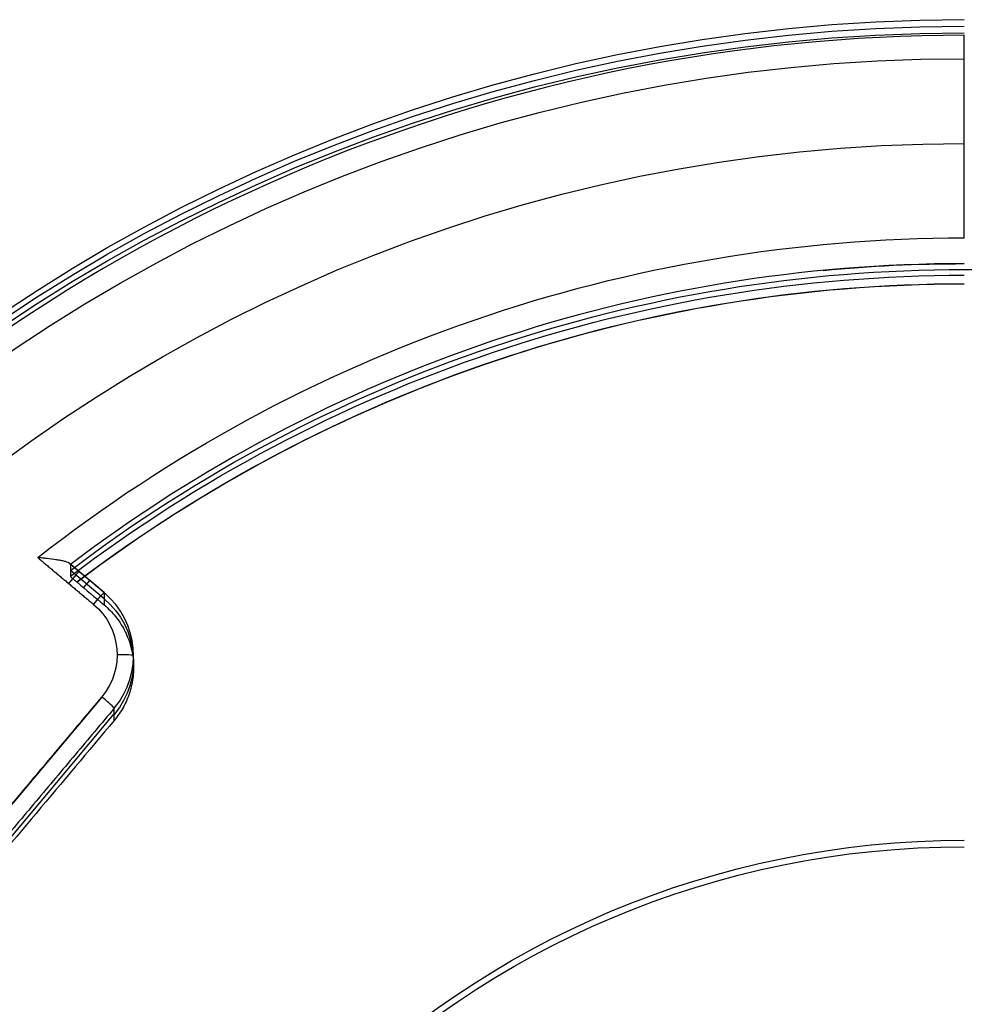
# Model space of a CAD drawing. Header units: millimetres. Extents: x -225 to 225, y -307 to 209.
# Tile 21 of 33: x -115 to 0, y 89 to 209. Entities that reach past the tile are written whole.
import ezdxf

# ---------------------------------------------------------------- set-up
doc = ezdxf.new("R2010")
doc.units = ezdxf.units.MM
doc.layers.add('Layer 01', color=7, linetype='Continuous', true_color=0x000000)

msp = doc.modelspace()

# ---------------------------------------------------------------- linework, layer by layer
at = {"layer": 'Layer 01', "color": 7, "true_color": 0xffffff}
for p, q in [((0, 182.49, 421.16), (0, 207.17, 422.34)), ((-104.74, 139.3, 421.02), (-109.01, 142.88, 421.19)), ((-104.74, 138.54, 436.9), (-108.86, 142, 436.9)), ((-107.24, 139.88, 452.64), (-106.5, 140.77, 421.17)), ((-101.17, 130.15, 451.82), (-101.17, 131.64, 420.73)), ((-143.11, 81.19, 416.31), (-104.99, 126.56, 418.48)), ((-141.63, 79.06, 434.81), (-103.51, 124.53, 434.81))]:
    msp.add_line(p, q, dxfattribs=at)
at = {"layer": 'Layer 01', "color": 7, "true_color": 0xffffff, "extrusion": (-1.04414e-25, 0.047845, -0.998855)}
msp.add_arc((0, 19.64, -413.95), 209.5, 270, 90, dxfattribs=at)
at = {"layer": 'Layer 01', "color": 7, "true_color": 0xffffff, "extrusion": (0, 0.047845, -0.998855)}
for centre, radius, start, end in [((0, 19.64, -430.8), 209.5, 270, 90), ((0, 19.64, -447.65), 209.5, 270, 90), ((0, 19.64, -411.95), 182.8, 51.8859, 90), ((0, 19.64, -414.95), 179.8, 84.5206, 90), ((0, 19.64, -429.7), 179.8, 52.7397, 90), ((0, 19.64, -429.7), 179.8, 90, 127.2603), ((0, 19.64, -445.45), 178.8, 52.8122, 90), ((111.17, 151.62, -429.65), 10, 130, 220), ((111.17, 151.62, -411.95), 8, 130, 220), ((0, 19.64, -445.9), 110.19, 270, 90)]:
    msp.add_arc(centre, radius, start, end, dxfattribs=at)
at = {"layer": 'Layer 01', "color": 7, "true_color": 0xffffff, "extrusion": (-8.67771e-17, -0.047845, 0.998855)}
msp.add_arc((0, 19.64, 411.95), 207.5, 90, 135.2477, dxfattribs=at)
at = {"layer": 'Layer 01', "color": 7, "true_color": 0xffffff, "extrusion": (2.48268e-25, 0.047845, -0.998855)}
msp.add_arc((0, 19.64, -450.65), 206.5, 270, 90, dxfattribs=at)
at = {"layer": 'Layer 01', "color": 7, "true_color": 0xffffff, "extrusion": (-2.5516e-25, 0.047845, -0.998855)}
msp.add_arc((0, 19.64, -450.65), 196.15, 270, 90, dxfattribs=at)
at = {"layer": 'Layer 01', "color": 7, "true_color": 0xffffff, "extrusion": (-4.62088e-17, 0.047845, -0.998855)}
msp.add_arc((0, 19.64, -411.95), 182.8, 51.8859, 90, dxfattribs=at)
at = {"layer": 'Layer 01', "color": 7, "true_color": 0xffffff, "extrusion": (-6.05054e-18, -0.047845, 0.998855)}
msp.add_arc((0, 19.64, 414.95), 179.8, 90, 127.2603, dxfattribs=at)
at = {"layer": 'Layer 01', "color": 7, "true_color": 0xffffff, "extrusion": (1.35351e-15, 0.047845, -0.998855)}
msp.add_arc((0, 19.64, -444.45), 179.8, 52.7397, 90, dxfattribs=at)
at = {"layer": 'Layer 01', "color": 7, "true_color": 0xffffff, "extrusion": (-7.33026e-17, -0.047845, 0.998855)}
msp.add_arc((0, 19.64, 445.45), 178.78, 90, 127.1862, dxfattribs=at)
at = {"layer": 'Layer 01', "color": 7, "true_color": 0xffffff, "extrusion": (-0.766044, 0.642051, 0.030754)}
for centre, start, end in [((-37.48, 415.6, 186.6), 180, 267.8986), ((-37.48, 415.6, 185.41), 177.8986, 180), ((-37.48, 415.6, 182.62), 177.8986, 180)]:
    msp.add_arc(centre, 2, start, end, dxfattribs=at)
at = {"layer": 'Layer 01', "color": 7, "true_color": 0xffffff, "extrusion": (0.766044, -0.642051, -0.030754)}
msp.add_arc((37.48, 415.6, -182.62), 2, 272.1014, 0, dxfattribs=at)
at = {"layer": 'Layer 01', "color": 7, "true_color": 0xffffff, "extrusion": (5.42899e-15, -0.047845, 0.998855)}
msp.add_arc((-111.17, 151.62, 413.95), 10, 320, 50, dxfattribs=at)
at = {"layer": 'Layer 01', "color": 7, "true_color": 0xffffff, "extrusion": (1.10259e-14, 0.047845, -0.998855)}
msp.add_arc((111.17, 151.62, -411.95), 8, 130, 220, dxfattribs=at)
at = {"layer": 'Layer 01', "color": 7, "true_color": 0xffffff, "extrusion": (-1.46094e-19, 0.998855, 0.047845)}
msp.add_arc((103.17, 413.95, 151.62), 2, 180, 270, dxfattribs=at)
at = {"layer": 'Layer 01', "color": 7, "true_color": 0xffffff, "extrusion": (0.642788, 0.765167, 0.036651)}
msp.add_arc((161.8, 419.13, 44.69), 2, 181.7635, 271.7635, dxfattribs=at)
at = {"layer": 'Layer 01', "color": 7, "true_color": 0xffffff, "extrusion": (1.50763e-16, -0.047845, 0.998855)}
msp.add_arc((0, 19.64, 411.95), 207.5, 144.7521, 270, dxfattribs=at)
at = {"layer": 'Layer 01', "color": 7, "true_color": 0xffffff, "extrusion": (3.62695e-26, 0.047845, -0.998855)}
msp.add_arc((0, 19.64, -440.93), 110.74, 270, 90, dxfattribs=at)
at = {"layer": 'Layer 01', "color": 7, "true_color": 0xffffff}
for points, knots in [([(-109.01, 142.88, 421.19), (-109.07, 142.93, 421.02), (-109.16, 142.97, 420.85), (-109.38, 143.05, 420.55), (-109.51, 143.09, 420.42), (-109.8, 143.16, 420.17), (-109.95, 143.19, 420.06), (-110.28, 143.25, 419.87), (-110.45, 143.28, 419.79), (-110.96, 143.35, 419.57), (-111.33, 143.4, 419.46), (-111.89, 143.46, 419.36), (-112.07, 143.49, 419.34), (-112.45, 143.52, 419.3), (-112.64, 143.54, 419.3), (-112.83, 143.56, 419.3)], [0, 0, 0, 0, 0.571816, 0.571816, 1.143632, 1.143632, 1.715448, 1.715448, 2.287265, 2.287265, 3.430897, 3.430897, 4.002713, 4.002713, 4.574529, 4.574529, 4.574529, 4.574529]), ([(-108.86, 142.7, 422.26), (-108.86, 142.71, 422.09), (-108.87, 142.72, 421.92), (-108.91, 142.78, 421.59), (-108.95, 142.81, 421.42), (-108.99, 142.86, 421.27)], [-1.021772, -1.021772, -1.021772, -1.021772, -0.510886, -0.510886, 0, 0, 0, 0]), ([(-108.86, 141.29, 451.73), (-108.86, 141.28, 451.87), (-108.84, 141.25, 452), (-108.75, 141.17, 452.24), (-108.69, 141.12, 452.35), (-108.54, 140.98, 452.53), (-108.45, 140.9, 452.6), (-108.26, 140.74, 452.69), (-108.16, 140.65, 452.7), (-108.05, 140.56, 452.7)], [0, 0, 0, 0, 0.406099, 0.406099, 0.812199, 0.812199, 1.218298, 1.218298, 1.624397, 1.624397, 1.624397, 1.624397]), ([(-104.74, 137.79, 452.46), (-104.24, 137.37, 452.42), (-103.78, 136.9, 452.38), (-103.16, 136.14, 452.31), (-102.97, 135.87, 452.29), (-102.61, 135.32, 452.24), (-102.44, 135.04, 452.22), (-101.99, 134.17, 452.14), (-101.75, 133.57, 452.09), (-101.38, 132.31, 451.99), (-101.26, 131.67, 451.94), (-101.18, 130.7, 451.86), (-101.17, 130.37, 451.83), (-101.17, 129.72, 451.78), (-101.19, 129.39, 451.76), (-101.3, 128.41, 451.68), (-101.44, 127.78, 451.64), (-101.83, 126.53, 451.55), (-102.09, 125.92, 451.5), (-102.72, 124.78, 451.43), (-103.09, 124.24, 451.39), (-103.51, 123.74, 451.36)], [-15.734493, -15.734493, -15.734493, -15.734493, -13.767681, -13.767681, -12.784275, -12.784275, -11.800869, -11.800869, -9.834058, -9.834058, -7.867246, -7.867246, -6.883841, -6.883841, -5.900435, -5.900435, -3.933623, -3.933623, -1.966812, -1.966812, 0, 0, 0, 0])]:
    msp.add_open_spline(points, degree=3, knots=knots, dxfattribs=at)
for points, degree in [([(-112.83, 143.56, 419.3), (-109.43, 140.71, 419.16), (-106.03, 137.86, 419.02)], 2), ([(-104.74, 139.3, 421.02), (-106.88, 141.09, 421.11), (-109.01, 142.88, 421.19)], 2), ([(-109.01, 142.88, 421.19), (-109.01, 142.87, 421.22), (-109, 142.87, 421.24), (-108.99, 142.86, 421.27)], 3), ([(-108.99, 142.86, 421.27), (-106.87, 141.08, 421.18), (-104.74, 139.3, 421.09)], 2), ([(-108.86, 142.7, 422.26), (-108.86, 141.99, 436.99), (-108.86, 141.29, 451.73)], 2), ([(-108.05, 140.56, 452.7), (-106.95, 139.64, 452.62), (-105.85, 138.72, 452.54), (-104.74, 137.79, 452.46)], 3), ([(-104.74, 139.3, 421.09), (-104.74, 138.54, 436.78), (-104.74, 137.79, 452.46)], 2), ([(-105.04, 126.6, 418.48), (-124.1, 103.92, 417.4), (-143.16, 81.23, 416.31)], 2), ([(-103.51, 125.22, 420.42), (-122.57, 102.54, 419.33), (-141.63, 79.85, 418.25)], 2), ([(-103.51, 123.74, 451.36), (-103.51, 124.48, 435.89), (-103.51, 125.22, 420.42)], 2), ([(-103.51, 123.74, 451.36), (-109.86, 116.18, 450.92), (-122.57, 101.06, 450.11), (-135.27, 85.93, 449.48), (-141.63, 78.37, 449.19)], 3)]:
    msp.add_open_spline(points, degree=degree, dxfattribs=at)

doc.saveas('drawing.dxf')
